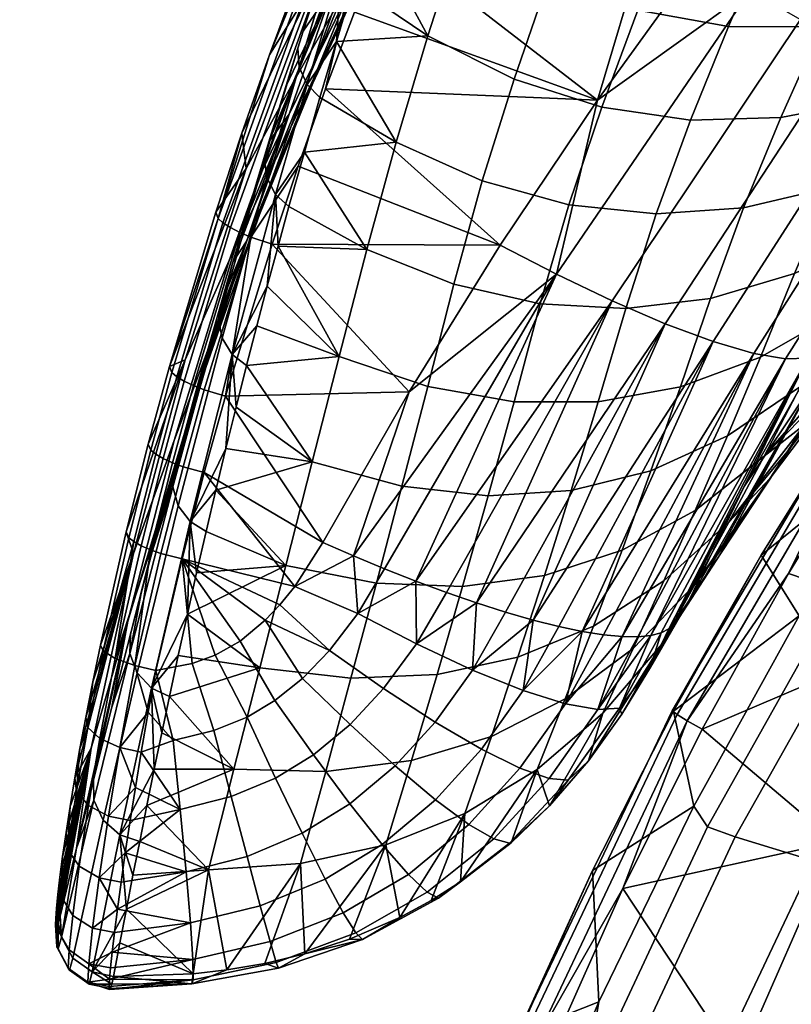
# Model space of a CAD drawing. Header units: millimetres. Extents: x -347 to 347, y -351 to 323.
# Tile 68 of 120: x -267 to -224, y 71 to 127. Entities that reach past the tile are written whole.
import ezdxf

# ---------------------------------------------------------------- set-up
doc = ezdxf.new("R2010")
doc.units = ezdxf.units.MM
doc.header["$MEASUREMENT"] = 0
for name, color, linetype in [('kolecka', 250, 'Continuous'), ('operadlo', 23, 'Continuous'), ('sedak', 23, 'Continuous')]:
    doc.layers.add(name, color=color, linetype=linetype)

msp = doc.modelspace()

# ---------------------------------------------------------------- meshes
at = {"layer": 'kolecka'}
mesh = msp.add_polyface(dxfattribs=at)
corners = [(-188.26, 263.258, 35.459), (-188.26, 262.757, 30), (-177.26, 262.878, 32.696), (-177.26, 263.258, 35.459), (-188.26, 263.258, 24.541), (-177.26, 262.878, 27.304), (-177.26, 262.757, 30), (-188.26, 264.863, 41.043), (-177.26, 263.915, 38.255), (-177.26, 264.863, 41.043), (-188.26, 264.863, 18.957), (-177.26, 264.863, 18.957), (-177.26, 263.915, 21.745), (-177.26, 263.258, 24.541), (-175.138, 263.635, 30), (-175.138, 264.152, 35.456), (-176.154, 263.495, 35.582), (-176.154, 262.966, 30), (-175.138, 264.196, 24.319), (-176.154, 263.541, 24.188), (-176.154, 265.059, 40.966), (-176.154, 265.234, 18.6), (-210.26, 263.258, 35.459), (-221.26, 263.258, 35.459), (-221.26, 262.878, 32.696), (-210.26, 262.757, 30), (-221.26, 262.757, 30), (-221.26, 262.878, 27.304), (-210.26, 263.258, 24.541), (-210.26, 264.863, 41.043), (-221.26, 264.863, 41.043), (-221.26, 263.915, 38.255), (-221.26, 263.258, 24.541), (-221.26, 263.915, 21.745), (-210.26, 264.863, 18.957), (-223.381, 263.635, 30), (-222.363, 262.966, 30), (-222.363, 263.495, 35.582), (-223.381, 264.152, 35.456), (-223.381, 264.196, 24.319), (-222.363, 263.541, 24.188), (-222.363, 265.234, 18.6), (-300.408, -56.257, 30), (-300.408, -56.378, 27.304), (-311.408, -56.257, 30), (-299.304, -56.466, 30), (-300.408, -56.378, 32.696), (-333.408, -56.758, 24.541), (-344.408, -56.378, 27.304), (-344.408, -56.257, 30), (-333.408, -56.257, 30), (-344.408, -56.378, 32.696), (-333.408, -56.758, 35.459), (-345.513, -56.466, 30)]
mesh.append_faces([[corners[k] for k in face] for face in [(0, 1, 2, 3), (1, 4, 5, 6), (7, 0, 8, 9), (4, 10, 11, 12), (1, 6, 2, 2), (4, 13, 5, 5), (4, 12, 13, 13), (3, 8, 0, 0), (14, 15, 16, 17), (18, 14, 17, 19), (16, 8, 3, 3), (16, 3, 2, 2), (17, 6, 5, 5), (19, 5, 13, 13), (17, 2, 6, 6), (19, 13, 12, 12), (16, 20, 8, 8), (17, 16, 2, 2), (21, 19, 12, 12), (17, 5, 19, 19), (22, 23, 24, 25), (25, 26, 27, 28), (29, 30, 31, 22), (28, 32, 33, 34), (25, 24, 26, 26), (28, 27, 32, 32), (23, 22, 31, 31), (35, 36, 37, 38), (39, 40, 36, 35), (37, 23, 31, 31), (37, 24, 23, 23), (36, 27, 26, 26), (40, 32, 27, 27), (36, 26, 24, 24), (40, 33, 32, 32), (36, 24, 37, 37), (41, 33, 40, 40), (36, 40, 27, 27), (42, 43, 44, 44), (45, 43, 42, 42), (45, 42, 46, 46), (47, 48, 49, 50), (50, 49, 51, 52), (53, 49, 48, 48), (53, 51, 49, 49)]])
at = {"layer": 'operadlo'}
mesh = msp.add_polyface(dxfattribs=at)
corners = [(-222.049, 117.159, 616.38), (-224.116, 112.331, 592.743), (-219.459, 114.556, 591.895), (-217.104, 119.148, 615.543), (-219.761, 122.026, 639.883), (-214.567, 123.862, 639.086), (-217.304, 126.966, 663.341), (-211.889, 128.708, 662.589), (-214.729, 132.017, 686.843), (-209.104, 133.694, 686.113), (-220.211, 131.26, 687.353), (-222.608, 126.109, 663.869), (-217.912, 136.179, 709.219), (-212.259, 136.855, 708.746), (-218.289, 112.126, 558.827), (-223.783, 106.023, 544.337), (-219.387, 110.391, 548.151), (-217.167, 113.907, 569.494), (-221.666, 110.159, 568.144), (-216.019, 115.735, 580.151), (-214.844, 117.612, 590.797), (-213.505, 119.76, 602.634), (-212.133, 121.968, 614.453), (-210.729, 124.232, 626.257), (-220.154, 108.941, 464.775), (-223.185, 106.019, 431.215), (-215.842, 117.253, 429.065), (-212.633, 118.944, 462.664), (-216.951, 112.186, 498.284), (-209.261, 120.925, 496.215), (-218.053, 115.422, 413.227), (-213.139, 122.744, 411.301), (-222.672, 107.945, 415.226), (-222.537, 105.452, 516.067), (-213.557, 115.783, 531.722), (-209.949, 119.788, 565.082), (-221.51, 107.055, 526.77), (-220.46, 108.701, 537.465), (-208.058, 122.043, 581.75), (-206.105, 124.51, 598.412), (-215.043, 122.684, 404.363), (-213.862, 122.554, 407.838), (-223.382, 107.599, 411.601), (-224.623, 107.562, 407.946), (-216.678, 123.157, 401.007), (-226.399, 107.869, 404.413), (-207.731, 138.594, 394.911), (-205.873, 137.643, 397.868), (-218.732, 123.977, 397.904), (-209.887, 139.855, 392.291), (-221.137, 125.117, 395.177), (-212.262, 141.378, 390.091), (-223.794, 126.531, 392.918), (-207.97, 129.86, 409.454)]
mesh.append_faces([[corners[k] for k in face] for face in [(0, 1, 2, 3), (4, 0, 3, 5), (6, 4, 5, 7), (8, 6, 7, 9), (10, 11, 6, 8), (12, 10, 8, 13), (14, 15, 16, 16), (17, 18, 14, 14), (18, 17, 19, 19), (2, 19, 20, 20), (3, 21, 22, 22), (2, 20, 21, 21), (3, 22, 23, 23), (23, 5, 3, 3), (3, 2, 21, 21), (18, 19, 2, 2), (24, 25, 26, 27), (28, 24, 27, 29), (30, 31, 26, 26), (32, 30, 26, 26), (33, 28, 34, 34), (16, 34, 35, 35), (33, 34, 36, 36), (34, 37, 36, 36), (35, 14, 16, 16), (35, 17, 14, 14), (19, 17, 35, 35), (16, 37, 34, 34), (38, 20, 19, 19), (39, 21, 20, 20), (35, 38, 19, 19), (40, 41, 42, 43), (44, 40, 43, 45), (46, 47, 44, 48), (49, 46, 48, 50), (51, 49, 50, 52), (41, 31, 30, 30), (41, 53, 31, 31), (42, 41, 30, 30)]])
mesh = msp.add_polyface(dxfattribs=at)
corners = [(-248.039, 113.67, 593.235), (-249.575, 107.687, 569.611), (-244.631, 106.008, 569.955), (-243.17, 111.74, 593.637), (-246.403, 119.67, 616.794), (-241.582, 117.507, 617.214), (-253, 113.851, 584.223), (-251.529, 119.119, 604.258), (-244.62, 125.608, 640.277), (-249.735, 125.3, 627.785), (-242.721, 131.517, 663.729), (-247.843, 131.569, 651.665), (-246.87, 134.702, 663.604), (-248.798, 128.435, 639.726), (-250.654, 122.163, 615.844), (-240.573, 113.917, 393.193), (-245.676, 105.71, 394.913), (-253.335, 113.975, 391.798), (-251.877, 118.321, 390.663), (-247.034, 131.197, 387.296), (-235.136, 122.018, 391.549), (-248.727, 126.933, 388.411), (-250.341, 122.641, 389.534), (-246.292, 134.593, 605.11), (-248.95, 128.257, 575.492), (-252.378, 121.243, 577.879), (-249.926, 128.339, 607.369), (-245.115, 135.256, 573.127), (-247.88, 129.705, 543.387), (-251.53, 121.944, 545.876), (-246.656, 132.616, 511.062), (-249.437, 127.814, 481.194), (-253.185, 118.605, 483.899), (-250.569, 124.156, 513.645), (-243.805, 137.416, 540.925), (-245.223, 136.923, 478.524), (-248.074, 132.852, 448.531), (-252.145, 123.009, 451.322), (-246.426, 139.201, 415.67), (-250.153, 133.233, 390.26), (-251.854, 128.906, 391.375), (-250.856, 128.781, 418.536), (-250.573, 129.046, 626.882), (-249.538, 132.227, 638.804), (-247.395, 135.492, 636.863), (-248.485, 135.407, 650.724), (-250.058, 132.871, 389.028), (-248.229, 131.678, 387.29), (-245.21, 135.558, 386.154), (-249.903, 130.21, 639.358), (-249.496, 129.197, 639.586), (-247.549, 135.506, 663.453), (-247.914, 136.558, 663.212), (-249.904, 131.289, 639.078), (-247.852, 137.658, 662.921), (-251.827, 123.859, 615.498), (-251.376, 122.884, 615.715)]
mesh.append_faces([[corners[k] for k in face] for face in [(0, 1, 2, 3), (4, 0, 3, 5), (0, 6, 1, 1), (7, 0, 4, 4), (4, 8, 9, 9), (8, 10, 11, 11), (10, 12, 11, 11), (11, 13, 8, 8), (9, 14, 4, 4), (13, 9, 8, 8), (7, 4, 14, 14), (15, 16, 17, 17), (17, 18, 15, 15), (19, 20, 21, 21), (15, 18, 22, 22), (23, 24, 25, 26), (27, 28, 29, 24), (30, 31, 32, 33), (34, 30, 33, 28), (35, 36, 37, 31), (38, 39, 40, 40), (41, 38, 40, 40), (42, 43, 44, 44), (26, 42, 44, 44), (45, 44, 43, 43), (46, 40, 39, 39), (47, 19, 21, 21), (47, 21, 22, 22), (19, 47, 48, 48), (49, 50, 51, 52), (53, 49, 52, 54), (55, 56, 50, 49), (51, 11, 12, 12), (50, 13, 11, 11), (56, 14, 9, 9), (50, 9, 13, 13), (51, 50, 11, 11), (56, 9, 50, 50), (42, 53, 43, 43)]])
mesh = msp.add_polyface(dxfattribs=at)
corners = [(-224.116, 112.331, 592.743), (-226.024, 107.656, 568.977), (-221.666, 110.159, 568.144), (-219.459, 114.556, 591.895), (-228.816, 110.937, 593.341), (-230.5, 105.99, 569.574), (-226.97, 116.001, 616.966), (-222.049, 117.159, 616.38), (-231.865, 115.673, 617.3), (-233.559, 110.374, 593.689), (-236.736, 116.175, 617.383), (-238.343, 110.642, 593.788), (-241.582, 117.507, 617.214), (-243.17, 111.74, 593.637), (-224.881, 121.041, 640.441), (-219.761, 122.026, 639.883), (-229.927, 120.906, 640.759), (-234.898, 121.623, 640.838), (-239.797, 123.19, 640.677), (-244.62, 125.608, 640.277), (-246.403, 119.67, 616.794), (-222.608, 126.109, 663.869), (-217.304, 126.966, 663.341), (-227.803, 126.135, 664.171), (-232.886, 127.046, 664.249), (-237.858, 128.84, 664.101), (-242.721, 131.517, 663.729), (-225.554, 131.423, 687.643), (-220.211, 131.26, 687.353), (-230.756, 132.505, 687.712), (-235.816, 134.508, 687.561), (-240.735, 137.43, 687.19), (-223.395, 136.458, 709.501), (-217.912, 136.179, 709.219), (-245.914, 137.73, 675.143), (-246.87, 134.702, 663.604), (-222.672, 107.945, 415.226), (-215.842, 117.253, 429.065), (-223.185, 106.019, 431.215), (-218.732, 123.977, 397.904), (-216.678, 123.157, 401.007), (-226.399, 107.869, 404.413), (-228.668, 108.529, 401.158), (-221.137, 125.117, 395.177), (-231.346, 109.52, 398.324), (-223.794, 126.531, 392.918), (-234.312, 110.795, 396.021), (-226.596, 128.151, 391.185), (-237.433, 112.287, 394.307), (-223.382, 107.599, 411.601), (-218.053, 115.422, 413.227), (-245.676, 105.71, 394.913), (-240.573, 113.917, 393.193), (-235.136, 122.018, 391.549), (-229.433, 129.906, 389.992), (-223.502, 137.538, 388.52), (-232.62, 130.457, 389.389), (-247.034, 131.197, 387.296), (-250.341, 122.641, 389.534), (-245.21, 135.558, 386.154), (-248.727, 126.933, 388.411)]
mesh.append_faces([[corners[k] for k in face] for face in [(0, 1, 2, 3), (4, 5, 1, 0), (6, 4, 0, 7), (8, 9, 4, 6), (10, 11, 9, 8), (12, 13, 11, 10), (14, 6, 7, 15), (16, 8, 6, 14), (17, 10, 8, 16), (18, 12, 10, 17), (19, 20, 12, 18), (21, 14, 15, 22), (23, 16, 14, 21), (24, 17, 16, 23), (25, 18, 17, 24), (26, 19, 18, 25), (27, 23, 21, 28), (29, 24, 23, 27), (30, 25, 24, 29), (31, 26, 25, 30), (32, 27, 28, 33), (34, 35, 26, 26), (36, 37, 38, 38), (39, 40, 41, 42), (43, 39, 42, 44), (45, 43, 44, 46), (47, 45, 46, 48), (49, 50, 36, 36), (48, 51, 52, 52), (52, 53, 48, 48), (54, 47, 53, 53), (48, 53, 47, 47), (47, 54, 55, 55), (56, 54, 53, 53), (53, 57, 56, 56), (55, 54, 56, 56), (58, 53, 52, 52), (56, 57, 59, 59), (58, 60, 53, 53)]])
mesh = msp.add_polyface(dxfattribs=at)
corners = [(-252.387, 116.073, 592.672), (-248.039, 113.67, 593.235), (-251.529, 119.119, 604.258), (-248.95, 128.257, 575.492), (-251.53, 121.944, 545.876), (-254.751, 114.157, 548.386), (-252.378, 121.243, 577.879), (-250.569, 124.156, 513.645), (-253.185, 118.605, 483.899), (-256.461, 109.321, 486.633), (-254.034, 115.634, 516.257), (-247.88, 129.705, 543.387), (-249.437, 127.814, 481.194), (-252.145, 123.009, 451.322), (-255.726, 113.052, 454.149), (-248.074, 132.852, 448.531), (-250.856, 128.781, 418.536), (-254.781, 118.204, 421.447), (-255.016, 120.166, 393.624), (-256.475, 115.756, 394.759), (-251.854, 128.906, 391.375), (-253.476, 124.55, 392.496), (-254.188, 117.45, 583.382), (-254.857, 115.207, 574.943), (-253.508, 119.696, 591.819), (-255.518, 112.968, 566.502), (-249.926, 128.339, 607.369), (-252.558, 122.781, 603.39), (-251.59, 125.865, 614.959), (-250.573, 129.046, 626.882), (-256.08, 115.162, 392.969), (-256.354, 115.403, 393.557), (-250.058, 132.871, 389.028), (-249.789, 132.604, 388.423), (-255.662, 114.894, 392.459), (-249.371, 132.299, 387.902), (-255.129, 114.622, 392.072), (-248.834, 131.981, 387.516), (-254.529, 114.368, 391.837), (-248.229, 131.678, 387.29), (-250.341, 122.641, 389.534), (-251.877, 118.321, 390.663), (-251.891, 124.92, 615.228), (-251.827, 123.859, 615.498), (-249.903, 130.21, 639.358), (-249.904, 131.289, 639.078), (-253.63, 117.698, 592.347), (-253.135, 116.754, 592.553), (-251.376, 122.884, 615.715), (-253.75, 118.744, 592.085), (-250.654, 122.163, 615.844), (-253, 113.851, 584.223)]
mesh.append_faces([[corners[k] for k in face] for face in [(0, 1, 2, 2), (3, 4, 5, 6), (7, 8, 9, 10), (11, 7, 10, 4), (12, 13, 14, 8), (15, 16, 17, 13), (17, 18, 19, 19), (16, 20, 21, 21), (16, 21, 18, 18), (18, 17, 16, 16), (22, 6, 23, 23), (22, 24, 6, 6), (23, 6, 25, 25), (26, 24, 27, 27), (26, 27, 28, 28), (29, 26, 28, 28), (6, 24, 26, 26), (5, 25, 6, 6), (30, 31, 32, 33), (34, 30, 33, 35), (36, 34, 35, 37), (38, 36, 37, 39), (32, 21, 20, 20), (31, 19, 18, 18), (31, 18, 21, 21), (31, 21, 32, 32), (39, 40, 41, 38), (42, 43, 44, 45), (46, 47, 48, 43), (49, 46, 43, 42), (47, 2, 50, 48), (51, 0, 47, 47), (0, 2, 47, 47), (45, 29, 28, 42), (28, 27, 42, 42), (49, 27, 24, 24), (22, 49, 24, 24), (27, 49, 42, 42), (49, 22, 23, 23)]])
mesh = msp.add_polyface(dxfattribs=at)
corners = [(-248.039, 113.67, 593.235), (-252.387, 116.073, 592.672), (-253, 113.851, 584.223), (-254.186, 109.409, 567.323), (-254.758, 107.188, 558.872), (-249.575, 107.687, 569.611), (-253.6, 111.63, 575.774), (-254.034, 115.634, 516.257), (-256.461, 109.321, 486.633), (-259.257, 99.985, 489.39), (-257.044, 107.072, 518.89), (-251.53, 121.944, 545.876), (-254.751, 114.157, 548.386), (-255.726, 113.052, 454.149), (-258.192, 107.498, 424.395), (-261.083, 96.69, 427.373), (-258.811, 103.006, 457.006), (-253.185, 118.605, 483.899), (-252.145, 123.009, 451.322), (-254.781, 118.204, 421.447), (-257.494, 106.065, 540.378), (-256.836, 108.397, 549.22), (-258.144, 103.738, 531.535), (-259.071, 107.139, 396.976), (-260.253, 102.802, 398.092), (-256.475, 115.756, 394.759), (-255.518, 112.968, 566.502), (-256.166, 110.733, 558.06), (-258.664, 106.563, 395.209), (-258.939, 106.792, 395.789), (-256.354, 115.403, 393.557), (-256.08, 115.162, 392.969), (-258.248, 106.313, 394.704), (-255.662, 114.894, 392.459), (-257.72, 106.063, 394.317), (-255.129, 114.622, 392.072), (-257.125, 105.833, 394.076), (-254.529, 114.368, 391.837), (-255.935, 105.481, 394.014), (-253.335, 113.975, 391.798), (-251.877, 118.321, 390.663), (-256.131, 108.72, 558.577), (-255.561, 107.813, 558.77), (-253.135, 116.754, 592.553), (-253.63, 117.698, 592.347), (-256.334, 109.76, 558.324), (-253.75, 118.744, 592.085), (-255.344, 104.865, 550.023), (-255.916, 102.544, 541.173), (-254.857, 115.207, 574.943), (-258.884, 100.404, 522.957)]
mesh.append_faces([[corners[k] for k in face] for face in [(0, 1, 2, 2), (3, 4, 5, 5), (6, 5, 2, 2), (5, 6, 3, 3), (7, 8, 9, 10), (11, 7, 10, 12), (13, 14, 15, 16), (17, 13, 16, 8), (18, 19, 14, 13), (20, 21, 12, 12), (20, 12, 22, 22), (12, 10, 22, 22), (14, 23, 24, 24), (19, 25, 23, 23), (19, 23, 14, 14), (26, 12, 27, 27), (12, 21, 27, 27), (28, 29, 30, 31), (32, 28, 31, 33), (34, 32, 33, 35), (36, 34, 35, 37), (30, 23, 25, 25), (23, 30, 29, 29), (37, 38, 36, 36), (37, 39, 38, 38), (37, 40, 39, 39), (41, 42, 43, 44), (45, 41, 44, 46), (3, 6, 42, 42), (6, 2, 43, 43), (47, 4, 42, 42), (48, 47, 42, 42), (4, 3, 42, 42), (6, 43, 42, 42), (46, 49, 26, 45), (45, 20, 22, 50), (45, 26, 27, 27), (45, 21, 20, 20), (21, 45, 27, 27)]])
mesh = msp.add_polyface(dxfattribs=at)
corners = [(-231.427, 95.148, 497.372), (-233.147, 91.382, 473.436), (-229.687, 94.949, 472.663), (-227.785, 98.442, 496.589), (-233.766, 96.871, 521.88), (-235.361, 92.63, 497.976), (-229.672, 99.095, 521.281), (-238.102, 95.451, 522.281), (-239.588, 90.886, 498.402), (-232.147, 101.312, 545.75), (-227.873, 103.255, 545.152), (-236.605, 100.197, 546.13), (-241.248, 99.908, 546.291), (-242.68, 94.836, 522.483), (-246.073, 100.446, 546.235), (-247.502, 95.026, 522.487), (-251.083, 101.81, 545.961), (-252.565, 96.021, 522.292), (-235.094, 105.159, 569.936), (-230.5, 105.99, 569.574), (-239.804, 105.166, 570.063), (-244.631, 106.008, 569.955), (-249.575, 107.687, 569.611), (-233.559, 110.374, 593.689), (-228.816, 110.937, 593.341), (-238.343, 110.642, 593.788), (-243.17, 111.74, 593.637), (-231.532, 91.626, 448.713), (-230.027, 94.04, 430.176), (-229.155, 95.339, 440.934), (-243.582, 94.503, 399.405), (-245.258, 91.627, 400.007), (-245.303, 95.143, 398.489), (-247.041, 95.83, 397.742), (-248.546, 93.326, 398.267), (-248.777, 96.553, 397.162), (-252.068, 94.839, 397.27), (-226.933, 100.422, 417.278), (-230.885, 92.773, 419.412), (-231.154, 92.481, 417.535), (-226.399, 107.869, 404.413), (-234.801, 92.137, 408.068), (-235.985, 92.324, 406.315), (-237.305, 92.6, 404.662), (-228.668, 108.529, 401.158), (-233.762, 92.039, 409.899), (-224.623, 107.562, 407.946), (-232.875, 92.028, 411.784), (-231.346, 109.52, 398.324), (-240.28, 93.403, 401.733), (-241.901, 93.92, 400.489), (-234.312, 110.795, 396.021), (-238.742, 92.961, 403.129), (-237.433, 112.287, 394.307), (-250.5, 97.294, 396.745), (-245.676, 105.71, 394.913), (-255.935, 105.481, 394.014), (-253.335, 113.975, 391.798)]
mesh.append_faces([[corners[k] for k in face] for face in [(0, 1, 2, 3), (4, 5, 0, 6), (7, 8, 5, 4), (9, 4, 6, 10), (11, 7, 4, 9), (12, 13, 7, 11), (14, 15, 13, 12), (16, 17, 15, 14), (18, 11, 9, 19), (20, 12, 11, 18), (21, 14, 12, 20), (22, 16, 14, 21), (23, 18, 19, 24), (25, 20, 18, 23), (26, 21, 20, 25), (27, 28, 29, 29), (30, 31, 32, 32), (33, 34, 35, 35), (33, 32, 34, 34), (35, 34, 36, 36), (37, 38, 39, 39), (40, 41, 42, 42), (42, 43, 44, 44), (45, 46, 47, 47), (41, 40, 45, 45), (48, 49, 50, 50), (51, 50, 30, 30), (48, 44, 52, 52), (43, 52, 44, 44), (48, 50, 51, 51), (52, 49, 48, 48), (32, 51, 30, 30), (53, 32, 33, 33), (35, 53, 33, 33), (54, 55, 35, 35), (53, 35, 55, 55), (53, 51, 32, 32), (54, 56, 55, 55), (56, 57, 55, 55)]])
mesh = msp.add_polyface(dxfattribs=at)
corners = [(-229.672, 99.095, 521.281), (-231.427, 95.148, 497.372), (-227.785, 98.442, 496.589), (-225.82, 102.125, 520.483), (-227.873, 103.255, 545.152), (-223.783, 106.023, 544.337), (-226.024, 107.656, 568.977), (-221.666, 110.159, 568.144), (-230.5, 105.99, 569.574), (-232.147, 101.312, 545.75), (-231.532, 91.626, 448.713), (-229.155, 95.339, 440.934), (-228.266, 96.673, 451.687), (-229.687, 94.949, 472.663), (-227.359, 98.042, 462.434), (-226.435, 99.447, 473.175), (-225.49, 100.89, 483.909), (-223.543, 103.891, 505.355), (-224.527, 102.371, 494.636), (-221.51, 107.055, 526.77), (-222.537, 105.452, 516.067), (-219.387, 110.391, 548.151), (-220.46, 108.701, 537.465), (-218.289, 112.126, 558.827), (-223.185, 106.019, 431.215), (-220.154, 108.941, 464.775), (-216.951, 112.186, 498.284), (-226.933, 100.422, 417.278), (-222.672, 107.945, 415.226), (-230.027, 94.04, 430.176), (-230.885, 92.773, 419.412), (-223.382, 107.599, 411.601), (-232.146, 92.102, 413.7), (-231.572, 92.255, 415.624), (-231.154, 92.481, 417.535), (-224.623, 107.562, 407.946), (-232.875, 92.028, 411.784), (-233.762, 92.039, 409.899), (-226.399, 107.869, 404.413), (-235.985, 92.324, 406.315), (-228.668, 108.529, 401.158)]
mesh.append_faces([[corners[k] for k in face] for face in [(0, 1, 2, 3), (4, 0, 3, 5), (6, 4, 5, 7), (8, 9, 4, 6), (10, 11, 12, 12), (13, 14, 15, 15), (16, 13, 15, 15), (13, 10, 12, 14), (2, 13, 16, 16), (17, 2, 18, 18), (18, 2, 16, 16), (19, 3, 20, 20), (21, 5, 22, 22), (22, 5, 19, 19), (20, 3, 17, 17), (17, 3, 2, 2), (23, 7, 5, 5), (5, 3, 19, 19), (12, 24, 25, 25), (26, 16, 25, 25), (24, 27, 28, 28), (29, 30, 27, 27), (24, 11, 29, 29), (12, 25, 14, 14), (12, 11, 24, 24), (25, 15, 14, 14), (16, 26, 18, 18), (18, 26, 17, 17), (20, 17, 26, 26), (16, 15, 25, 25), (27, 24, 29, 29), (31, 28, 27, 27), (32, 31, 33, 33), (31, 34, 33, 33), (27, 34, 31, 31), (35, 31, 32, 32), (32, 36, 35, 35), (35, 37, 38, 38), (39, 40, 38, 38)]])
mesh = msp.add_polyface(dxfattribs=at)
corners = [(-251.083, 101.81, 545.961), (-256.475, 100.226, 532.321), (-252.565, 96.021, 522.292), (-249.575, 107.687, 569.611), (-254.758, 107.188, 558.872), (-257.02, 97.91, 523.467), (-255.344, 104.865, 550.023), (-255.916, 102.544, 541.173), (-257.551, 95.599, 514.612), (-250.5, 97.294, 396.745), (-252.068, 94.839, 397.27), (-257.121, 101.205, 395.129), (-258.366, 96.38, 396.385), (-255.935, 105.481, 394.014), (-256.461, 109.321, 486.633), (-258.811, 103.006, 457.006), (-261.391, 92.896, 459.885), (-259.257, 99.985, 489.39), (-260.034, 96.784, 504.994), (-260.646, 94.475, 496.143), (-259.413, 99.097, 513.843), (-258.783, 101.416, 522.69), (-257.044, 107.072, 518.89), (-258.144, 103.738, 531.535), (-258.192, 107.498, 424.395), (-260.253, 102.802, 398.092), (-261.488, 97.901, 399.35), (-261.083, 96.69, 427.373), (-259.841, 102.235, 396.337), (-260.117, 102.458, 396.913), (-258.939, 106.792, 395.789), (-258.664, 106.563, 395.209), (-259.426, 101.994, 395.834), (-258.248, 106.313, 394.704), (-258.9, 101.755, 395.448), (-257.72, 106.063, 394.317), (-258.309, 101.536, 395.203), (-257.125, 105.833, 394.076), (-261.07, 97.349, 397.609), (-261.347, 97.564, 398.181), (-260.658, 97.12, 397.109), (-260.137, 96.894, 396.722), (-259.549, 96.688, 396.473), (-259.071, 107.139, 396.976), (-258.585, 99.347, 523.207), (-257.908, 98.466, 523.387), (-255.561, 107.813, 558.77), (-256.131, 108.72, 558.577), (-258.884, 100.404, 522.957), (-256.334, 109.76, 558.324)]
mesh.append_faces([[corners[k] for k in face] for face in [(0, 1, 2, 2), (3, 4, 0, 0), (2, 1, 5, 5), (6, 7, 0, 0), (1, 0, 7, 7), (8, 2, 5, 5), (4, 6, 0, 0), (9, 10, 11, 11), (12, 11, 10, 10), (9, 11, 13, 13), (14, 15, 16, 17), (18, 17, 19, 19), (20, 21, 22, 22), (21, 23, 22, 22), (18, 20, 22, 22), (22, 17, 18, 18), (24, 25, 26, 26), (27, 24, 26, 26), (28, 29, 30, 31), (32, 28, 31, 33), (34, 32, 33, 35), (36, 34, 35, 37), (38, 39, 29, 28), (40, 38, 28, 32), (41, 40, 32, 34), (42, 41, 34, 36), (30, 29, 25, 43), (26, 25, 29, 39), (13, 11, 36, 37), (11, 12, 42, 36), (44, 45, 46, 47), (48, 44, 47, 49), (1, 7, 45, 45), (5, 1, 45, 45), (45, 8, 5, 5), (7, 46, 45, 45), (48, 23, 21, 21), (48, 20, 18, 18), (20, 48, 21, 21)]])
mesh = msp.add_polyface(dxfattribs=at)
corners = [(-254.025, 90.303, 498.609), (-252.565, 96.021, 522.292), (-258.07, 93.291, 505.755), (-257.551, 95.599, 514.612), (-258.576, 90.989, 496.897), (-250.5, 97.294, 396.745), (-248.777, 96.553, 397.162), (-252.068, 94.839, 397.27), (-248.546, 93.326, 398.267), (-250.121, 91.272, 398.669), (-252.9, 93.811, 397.475), (-253.715, 92.95, 397.638), (-251.631, 89.707, 398.961), (-258.366, 96.38, 396.385), (-256.514, 90.998, 397.956), (-255.109, 91.784, 397.842), (-257.801, 90.545, 397.996), (-259.842, 90.139, 397.986), (-258.811, 103.006, 457.006), (-261.083, 96.69, 427.373), (-263.445, 85.807, 430.375), (-261.391, 92.896, 459.885), (-264.076, 85.782, 403.374), (-264.364, 84.139, 404.479), (-263.752, 87.519, 402.43), (-263.361, 89.508, 401.59), (-262.932, 91.566, 400.956), (-260.646, 94.475, 496.143), (-259.257, 99.985, 489.39), (-261.25, 92.171, 487.291), (-262.3, 88.094, 471.584), (-261.488, 97.901, 399.35), (-261.347, 97.564, 398.181), (-262.785, 91.237, 399.801), (-261.07, 97.349, 397.609), (-262.105, 90.818, 398.74), (-260.658, 97.12, 397.109), (-260.137, 96.894, 396.722), (-261.013, 90.419, 398.098), (-259.549, 96.688, 396.473), (-260.878, 90.015, 487.818), (-260.068, 89.159, 487.983), (-257.908, 98.466, 523.387), (-258.585, 99.347, 523.207), (-261.286, 91.104, 487.567), (-258.884, 100.404, 522.957), (-260.034, 96.784, 504.994)]
mesh.append_faces([[corners[k] for k in face] for face in [(0, 1, 2, 2), (2, 1, 3, 3), (4, 0, 2, 2), (5, 6, 7, 7), (8, 9, 10, 7), (9, 11, 10, 10), (9, 12, 11, 11), (10, 13, 7, 7), (13, 10, 11, 11), (14, 13, 15, 15), (11, 15, 13, 13), (16, 13, 14, 14), (17, 13, 16, 16), (18, 19, 20, 21), (22, 23, 19, 19), (24, 22, 19, 19), (25, 24, 19, 19), (26, 25, 19, 19), (27, 28, 29, 29), (29, 28, 30, 30), (30, 28, 21, 21), (19, 31, 26, 26), (26, 31, 32, 33), (33, 32, 34, 34), (34, 35, 33, 33), (34, 36, 35, 35), (36, 37, 35, 35), (38, 35, 37, 37), (39, 38, 37, 37), (13, 17, 38, 39), (40, 41, 42, 43), (44, 40, 43, 45), (2, 41, 4, 4), (3, 42, 2, 2), (45, 46, 27, 44), (41, 2, 42, 42), (44, 27, 29, 29), (30, 44, 29, 29), (33, 25, 26, 26)]])
mesh = msp.add_polyface(dxfattribs=at)
corners = [(-265.428, 76.286, 416.53), (-263.445, 85.807, 430.375), (-265.386, 76.848, 414.527), (-265.309, 77.626, 412.553), (-265.194, 78.6, 410.669), (-264.852, 81.091, 407.256), (-265.043, 79.759, 408.899), (-264.627, 82.547, 405.791), (-264.364, 84.139, 404.479), (-261.391, 92.896, 459.885), (-263.324, 84.032, 455.871), (-262.3, 88.094, 471.584), (-265.188, 76.421, 426.279), (-264.267, 80.221, 441.077), (-265.413, 75.778, 420.572), (-261.083, 96.69, 427.373), (-262.785, 81.783, 456.408), (-261.838, 80.959, 456.558), (-260.068, 89.159, 487.983), (-260.878, 90.015, 487.818), (-263.305, 82.907, 456.155), (-261.286, 91.104, 487.567), (-261.11, 78.7, 449.175), (-260.736, 80.594, 456.581), (-260.332, 82.61, 464.447), (-261.479, 76.813, 441.768), (-265.113, 75.238, 426.574), (-263.604, 82.595, 402.602), (-262.48, 82.011, 402.081), (-262.999, 78.557, 405.251), (-264.119, 79.217, 405.689), (-264.271, 83.385, 403.5), (-264.775, 80.159, 406.439), (-262.959, 86.343, 400.339), (-261.843, 85.842, 399.751), (-263.637, 86.962, 401.338), (-261.543, 79.965, 403.526), (-261.78, 78.321, 405.202), (-261.268, 81.762, 402.024), (-260.971, 83.616, 400.759), (-262.105, 90.818, 398.74), (-261.013, 90.419, 398.098), (-265.128, 77.526, 410.054), (-264.076, 85.782, 403.374), (-262.785, 91.237, 399.801), (-263.361, 89.508, 401.59), (-263.752, 87.519, 402.43)]
mesh.append_faces([[corners[k] for k in face] for face in [(0, 1, 2, 2), (2, 1, 3, 3), (4, 3, 1, 1), (5, 6, 1, 1), (1, 7, 5, 5), (8, 7, 1, 1), (1, 6, 4, 4), (9, 10, 11, 11), (1, 12, 13, 13), (9, 1, 13, 13), (14, 12, 1, 1), (1, 15, 8, 8), (9, 13, 10, 10), (16, 17, 18, 19), (20, 16, 19, 21), (22, 23, 17, 17), (23, 24, 17, 17), (17, 25, 22, 22), (21, 11, 10, 20), (26, 20, 13, 13), (13, 20, 10, 10), (27, 28, 29, 30), (31, 27, 30, 32), (33, 34, 28, 27), (35, 33, 27, 31), (29, 36, 37, 37), (28, 38, 36, 29), (39, 38, 28, 28), (33, 40, 41, 34), (39, 28, 34, 34), (42, 6, 5, 32), (32, 7, 8, 31), (7, 32, 5, 5), (8, 43, 31, 31), (40, 33, 35, 44), (45, 44, 35, 35), (35, 43, 46, 46), (45, 35, 46, 46), (31, 43, 35, 35)]])
mesh = msp.add_polyface(dxfattribs=at)
corners = [(-246.969, 80.406, 450.949), (-251.744, 79.357, 451.158), (-251.509, 74.316, 425.397), (-249.004, 75.129, 424.897), (-246.198, 76.339, 424.277), (-244.433, 77.302, 423.853), (-242.56, 82.157, 450.6), (-238.517, 84.611, 450.111), (-242.788, 78.346, 423.438), (-245.535, 85.118, 474.801), (-241.071, 86.466, 474.505), (-250.332, 84.508, 474.939), (-244.107, 89.917, 498.649), (-239.588, 90.886, 498.402), (-248.92, 89.722, 498.718), (-242.68, 94.836, 522.483), (-238.102, 95.451, 522.281), (-247.502, 95.026, 522.487), (-252.565, 96.021, 522.292), (-254.025, 90.303, 498.609), (-244.214, 87.259, 403.019), (-242.121, 90.168, 402.42), (-239.297, 89.036, 405.438), (-241.629, 85.745, 406.151), (-247.096, 89.138, 400.501), (-245.258, 91.627, 400.007), (-250.121, 91.272, 398.669), (-248.546, 93.326, 398.267), (-244.187, 82.92, 406.796), (-239.475, 84.681, 409.757), (-242.324, 81.543, 410.53), (-246.441, 84.816, 403.535), (-248.97, 87.124, 400.897), (-251.631, 89.707, 398.961), (-244.652, 77.754, 415.462), (-240.936, 80.74, 414.542), (-240.054, 80.506, 418.625), (-244.018, 77.42, 419.656), (-245.713, 78.755, 411.311), (-247.177, 80.425, 407.425), (-248.979, 82.694, 404.012), (-251.017, 85.43, 401.236), (-248.652, 75.479, 416.31), (-248.28, 75.115, 420.616), (-249.354, 76.603, 412.016), (-250.371, 78.487, 407.973), (-251.659, 81.048, 404.408), (-239.964, 80.522, 422.674), (-240.28, 93.403, 401.733), (-241.901, 93.92, 400.489), (-243.582, 94.503, 399.405), (-245.303, 95.143, 398.489)]
mesh.append_faces([[corners[k] for k in face] for face in [(0, 1, 2, 2), (3, 0, 2, 2), (0, 3, 4, 4), (4, 5, 6, 6), (6, 0, 4, 4), (7, 6, 8, 8), (5, 8, 6, 6), (9, 0, 6, 10), (11, 1, 0, 9), (12, 9, 10, 13), (14, 11, 9, 12), (15, 12, 13, 16), (17, 14, 12, 15), (18, 19, 14, 17), (20, 21, 22, 23), (24, 25, 21, 20), (26, 27, 25, 24), (28, 23, 29, 30), (31, 20, 23, 28), (32, 24, 20, 31), (33, 26, 24, 32), (34, 35, 36, 37), (38, 30, 35, 34), (39, 28, 30, 38), (40, 31, 28, 39), (41, 32, 31, 40), (42, 34, 37, 43), (44, 38, 34, 42), (45, 39, 38, 44), (46, 40, 39, 45), (47, 8, 37, 36), (37, 8, 5, 5), (48, 21, 49, 49), (49, 25, 50, 50), (51, 25, 27, 27), (49, 21, 25, 25), (43, 37, 5, 4), (43, 3, 2, 2), (43, 4, 3, 3)]])
mesh = msp.add_polyface(dxfattribs=at)
corners = [(-234.841, 87.767, 449.482), (-238.517, 84.611, 450.111), (-237.817, 82.589, 422.039), (-231.532, 91.626, 448.713), (-235.646, 85.1, 421.338), (-239.964, 80.522, 422.674), (-242.788, 78.346, 423.438), (-233.771, 87.708, 420.66), (-233.147, 91.382, 473.436), (-229.687, 94.949, 472.663), (-236.942, 88.555, 474.049), (-241.071, 86.466, 474.505), (-242.56, 82.157, 450.6), (-235.361, 92.63, 497.976), (-231.427, 95.148, 497.372), (-239.588, 90.886, 498.402), (-232.168, 90.333, 420.006), (-230.885, 92.773, 419.412), (-230.027, 94.04, 430.176), (-237.843, 84.105, 413.654), (-235.118, 87.964, 412.727), (-233.907, 88.036, 416.632), (-236.773, 84.012, 417.643), (-239.475, 84.681, 409.757), (-236.93, 88.292, 408.932), (-241.629, 85.745, 406.151), (-239.297, 89.036, 405.438), (-240.936, 80.74, 414.542), (-240.054, 80.506, 418.625), (-242.324, 81.543, 410.53), (-231.572, 92.255, 415.624), (-231.154, 92.481, 417.535), (-232.146, 92.102, 413.7), (-234.801, 92.137, 408.068), (-235.985, 92.324, 406.315), (-232.875, 92.028, 411.784), (-233.762, 92.039, 409.899), (-238.742, 92.961, 403.129), (-242.121, 90.168, 402.42), (-240.28, 93.403, 401.733), (-237.305, 92.6, 404.662)]
mesh.append_faces([[corners[k] for k in face] for face in [(0, 1, 2, 2), (3, 0, 4, 4), (5, 1, 6, 6), (1, 5, 2, 2), (2, 4, 0, 0), (4, 7, 3, 3), (8, 0, 3, 9), (10, 1, 0, 8), (11, 12, 1, 10), (13, 10, 8, 14), (15, 11, 10, 13), (16, 17, 18, 18), (3, 7, 18, 18), (18, 7, 16, 16), (19, 20, 21, 22), (23, 24, 20, 19), (25, 26, 24, 23), (27, 19, 22, 28), (29, 23, 19, 27), (16, 30, 31, 31), (30, 16, 21, 21), (7, 21, 16, 16), (17, 16, 31, 31), (32, 30, 21, 21), (33, 24, 34, 34), (32, 20, 35, 35), (35, 20, 36, 36), (36, 24, 33, 33), (20, 32, 21, 21), (7, 4, 22, 21), (28, 2, 5, 5), (22, 4, 2, 2), (36, 20, 24, 24), (2, 28, 22, 22), (26, 34, 24, 24), (37, 38, 39, 39), (26, 37, 40, 40), (37, 26, 38, 38), (26, 40, 34, 34)]])
mesh = msp.add_polyface(dxfattribs=at)
corners = [(-255.465, 84.638, 474.919), (-256.886, 79.01, 451.226), (-251.744, 79.357, 451.158), (-250.332, 84.508, 474.939), (-254.025, 90.303, 498.609), (-248.92, 89.722, 498.718), (-260.332, 82.61, 464.447), (-259.071, 88.692, 488.036), (-259.92, 84.632, 472.312), (-259.5, 86.66, 480.174), (-260.736, 80.594, 456.581), (-258.576, 90.989, 496.897), (-261.11, 78.7, 449.175), (-253.176, 88.467, 399.183), (-251.631, 89.707, 398.961), (-248.97, 87.124, 400.897), (-251.017, 85.43, 401.236), (-253.141, 84.133, 401.497), (-248.979, 82.694, 404.012), (-251.659, 81.048, 404.408), (-254.727, 87.545, 399.339), (-254.732, 79.761, 404.733), (-250.371, 78.487, 407.973), (-253.99, 77.002, 408.446), (-255.62, 83.097, 401.696), (-256.593, 86.789, 399.445), (-258.468, 82.372, 401.812), (-258.133, 78.893, 404.954), (-258.867, 86.231, 399.488), (-255.109, 91.784, 397.842), (-253.715, 92.95, 397.638), (-256.514, 90.998, 397.956), (-261.543, 79.965, 403.526), (-259.842, 90.139, 397.986), (-257.801, 90.545, 397.996), (-261.78, 78.321, 405.202), (-261.268, 81.762, 402.024), (-260.644, 85.576, 399.678), (-260.255, 87.82, 398.714), (-260.971, 83.616, 400.759), (-260.068, 89.159, 487.983), (-261.838, 80.959, 456.558), (-261.843, 85.842, 399.751), (-261.013, 90.419, 398.098)]
mesh.append_faces([[corners[k] for k in face] for face in [(0, 1, 2, 3), (4, 0, 3, 5), (0, 6, 1, 1), (7, 0, 4, 4), (6, 0, 8, 8), (8, 0, 9, 9), (1, 6, 10, 10), (4, 11, 7, 7), (0, 7, 9, 9), (10, 12, 1, 1), (13, 14, 15, 16), (17, 16, 18, 19), (20, 13, 16, 17), (21, 19, 22, 23), (24, 17, 19, 21), (25, 20, 17, 24), (26, 24, 21, 27), (28, 25, 24, 26), (29, 30, 14, 13), (13, 20, 31, 29), (32, 26, 27, 27), (33, 34, 25, 28), (34, 31, 20, 25), (35, 32, 27, 27), (36, 26, 32, 32), (37, 38, 28, 28), (28, 38, 33, 33), (28, 26, 37, 37), (37, 26, 39, 39), (26, 36, 39, 39), (7, 40, 9, 9), (7, 11, 40, 40), (6, 8, 41, 41), (40, 8, 9, 9), (8, 40, 41, 41), (42, 37, 39, 39), (42, 38, 37, 37), (38, 42, 43, 43), (43, 33, 38, 38)]])
mesh = msp.add_polyface(dxfattribs=at)
corners = [(-265.436, 75.927, 418.579), (-263.445, 85.807, 430.375), (-265.428, 76.286, 416.53), (-265.361, 75.821, 422.568), (-265.287, 76.037, 424.437), (-265.188, 76.421, 426.279), (-265.413, 75.778, 420.572), (-261.479, 76.813, 441.768), (-261.838, 80.959, 456.558), (-263.393, 73.3, 426.96), (-264.479, 74.08, 426.829), (-262.785, 81.783, 456.408), (-263.305, 82.907, 456.155), (-265.113, 75.238, 426.574), (-264.267, 80.221, 441.077), (-264.736, 73.519, 418.283), (-263.64, 72.728, 418.182), (-263.569, 72.615, 422.731), (-264.66, 73.409, 422.712), (-265.371, 74.708, 418.43), (-265.293, 74.6, 422.651), (-264.685, 74.529, 413.778), (-263.579, 73.763, 413.556), (-265.322, 75.677, 414.14), (-264.481, 76.461, 409.486), (-263.368, 75.74, 409.15), (-265.128, 77.526, 410.054), (-264.119, 79.217, 405.689), (-262.999, 78.557, 405.251), (-264.775, 80.159, 406.439), (-262.368, 72.374, 422.708), (-262.296, 72.618, 424.844), (-262.416, 72.325, 420.425), (-262.417, 72.898, 415.806), (-262.433, 72.493, 418.148), (-262.367, 73.533, 413.515), (-262.151, 75.51, 409.104), (-262.278, 74.41, 411.259), (-265.386, 76.848, 414.527), (-265.309, 77.626, 412.553), (-265.194, 78.6, 410.669), (-261.985, 76.817, 407.08), (-265.043, 79.759, 408.899)]
mesh.append_faces([[corners[k] for k in face] for face in [(0, 1, 2, 2), (3, 4, 5, 5), (6, 3, 5, 5), (6, 1, 0, 0), (7, 8, 9, 9), (10, 11, 12, 13), (11, 10, 9, 8), (13, 14, 5, 5), (15, 16, 17, 18), (19, 15, 18, 20), (21, 22, 16, 15), (23, 21, 15, 19), (24, 25, 22, 21), (26, 24, 21, 23), (27, 28, 25, 24), (29, 27, 24, 26), (17, 30, 31, 31), (10, 18, 17, 9), (16, 32, 30, 17), (31, 9, 17, 17), (16, 33, 34, 34), (22, 35, 33, 33), (22, 33, 16, 16), (25, 36, 37, 22), (22, 37, 35, 35), (32, 16, 34, 34), (18, 10, 13, 20), (20, 3, 6, 19), (4, 20, 13, 13), (13, 5, 4, 4), (3, 20, 4, 4), (19, 0, 2, 2), (6, 0, 19, 19), (19, 2, 38, 23), (39, 40, 26, 26), (39, 23, 38, 38), (23, 39, 26, 26), (28, 41, 25, 25), (40, 42, 26, 26)]])
mesh = msp.add_polyface(dxfattribs=at)
corners = [(-251.744, 79.357, 451.158), (-255.858, 73.418, 426.143), (-253.746, 73.78, 425.8), (-251.509, 74.316, 425.397), (-261.479, 76.813, 441.768), (-261.84, 74.93, 434.36), (-257.745, 73.205, 426.417), (-262.197, 73.052, 426.95), (-256.886, 79.01, 451.226), (-261.11, 78.7, 449.175), (-253.101, 73.832, 417.079), (-248.652, 75.479, 416.31), (-248.28, 75.115, 420.616), (-252.98, 73.505, 421.497), (-253.438, 74.995, 412.644), (-249.354, 76.603, 412.016), (-253.99, 77.002, 408.446), (-250.371, 78.487, 407.973), (-257.736, 72.865, 417.693), (-257.821, 72.628, 422.209), (-257.756, 73.997, 413.132), (-257.891, 76.038, 408.797), (-258.133, 78.893, 404.954), (-254.732, 79.761, 404.733), (-262.368, 72.374, 422.708), (-262.416, 72.325, 420.425), (-262.296, 72.618, 424.844), (-262.417, 72.898, 415.806), (-262.367, 73.533, 413.515), (-262.433, 72.493, 418.148), (-262.278, 74.41, 411.259), (-261.985, 76.817, 407.08), (-261.78, 78.321, 405.202), (-262.151, 75.51, 409.104), (-263.393, 73.3, 426.96), (-262.999, 78.557, 405.251), (-263.368, 75.74, 409.15)]
mesh.append_faces([[corners[k] for k in face] for face in [(0, 1, 2, 2), (3, 0, 2, 2), (4, 5, 6, 6), (6, 5, 7, 7), (1, 8, 6, 6), (6, 8, 4, 4), (9, 4, 8, 8), (0, 8, 1, 1), (10, 11, 12, 13), (14, 15, 11, 10), (16, 17, 15, 14), (18, 10, 13, 19), (20, 14, 10, 18), (21, 16, 14, 20), (22, 23, 16, 21), (13, 3, 2, 2), (13, 12, 3, 3), (19, 1, 6, 6), (7, 19, 6, 6), (19, 13, 2, 1), (19, 24, 25, 25), (24, 19, 26, 26), (18, 19, 25, 25), (27, 20, 18, 18), (20, 27, 28, 28), (29, 27, 18, 18), (29, 18, 25, 25), (30, 20, 28, 28), (7, 26, 19, 19), (31, 22, 21, 21), (32, 22, 31, 31), (33, 31, 21, 21), (30, 33, 21, 21), (30, 21, 20, 20), (34, 5, 4, 4), (5, 34, 7, 7), (34, 26, 7, 7), (35, 32, 31, 31), (33, 36, 31, 31)]])
at = {"layer": 'sedak'}
mesh = msp.add_polyface(dxfattribs=at)
corners = [(-230.674, 87.687, 400.284), (-220.53, 104.915, 400.228), (-220.037, 104.567, 398.752), (-230.117, 87.341, 398.853), (-230.953, 87.886, 401.848), (-220.767, 105.097, 401.821), (-239.271, 69.635, 400.331), (-238.662, 69.301, 398.937), (-239.586, 69.846, 401.87), (-219.278, 104.059, 397.498), (-224.459, 95.57, 397.59), (-229.276, 86.869, 397.673), (-233.713, 77.968, 397.749), (-213.749, 112.325, 397.4), (-235.415, 78.969, 403.427), (-230.892, 87.879, 403.426), (-225.979, 96.582, 403.426), (-220.693, 105.063, 403.426), (-215.049, 113.309, 403.426), (-239.534, 69.865, 403.426), (-227.434, 80.849, 429.22), (-219.424, 95.058, 429.637), (-220.944, 95.71, 425.176), (-228.986, 81.412, 424.762), (-223.051, 79.513, 437.319), (-215.111, 93.472, 437.752), (-234.362, 66.077, 428.783), (-235.942, 66.556, 424.331), (-223.868, 93.204, 420.381), (-229.757, 82.574, 420.071), (-217.417, 103.504, 420.682), (-235.055, 71.637, 419.751), (-215.795, 92.615, 389.6), (-221.852, 80.57, 389.924), (-227.264, 68.208, 390.233)]
mesh.append_faces([[corners[k] for k in face] for face in [(0, 1, 2, 3), (4, 5, 1, 0), (6, 0, 3, 7), (8, 4, 0, 6), (2, 9, 10, 10), (3, 11, 12, 12), (3, 10, 11, 11), (2, 13, 9, 9), (10, 3, 2, 2), (12, 7, 3, 3), (4, 8, 14, 15), (5, 4, 16, 17), (4, 15, 16, 16), (17, 18, 5, 5), (8, 19, 14, 14), (20, 21, 22, 23), (24, 25, 21, 20), (26, 20, 23, 27), (28, 29, 23, 22), (22, 30, 28, 28), (29, 31, 27, 23), (30, 17, 16, 16), (15, 28, 16, 16), (31, 29, 14, 14), (15, 29, 28, 28), (19, 31, 14, 14), (16, 28, 30, 30), (29, 15, 14, 14), (11, 10, 32, 32), (9, 32, 10, 10), (33, 12, 11, 11), (11, 32, 33, 33), (33, 34, 12, 12)]])
mesh = msp.add_polyface(dxfattribs=at)
corners = [(-246.209, 50.878, 400.367), (-239.271, 69.635, 400.331), (-238.662, 69.301, 398.937), (-245.558, 50.565, 399.001), (-246.554, 51.099, 401.887), (-239.586, 69.846, 401.87), (-237.755, 68.881, 397.816), (-241.387, 59.623, 397.876), (-244.598, 50.209, 397.926), (-247.379, 40.661, 397.968), (-233.713, 77.968, 397.749), (-243.236, 60.583, 403.426), (-239.534, 69.865, 403.426), (-246.511, 51.141, 403.426), (-229.927, 64.977, 436.857), (-223.051, 79.513, 437.319), (-227.434, 80.849, 429.22), (-234.362, 66.077, 428.783), (-223.974, 63.452, 443.777), (-217.179, 77.653, 444.262), (-240.15, 50.818, 428.328), (-235.942, 66.556, 424.331), (-241.752, 51.215, 423.884), (-235.675, 49.94, 436.368), (-229.658, 48.737, 443.258), (-222.302, 47.036, 449.019), (-216.728, 61.313, 449.543), (-235.055, 71.637, 419.751), (-239.736, 60.422, 419.423), (-243.78, 48.963, 419.088), (-249.349, 41.56, 403.426), (-222.173, 52.786, 383.814), (-226.032, 40.04, 384.271), (-236.041, 42.664, 390.806), (-232.002, 55.56, 390.527), (-212.371, 50.013, 377.746), (-216.062, 37.423, 378.343), (-217.698, 65.318, 383.334), (-227.264, 68.208, 390.233), (-212.628, 77.605, 382.829), (-221.852, 80.57, 389.924)]
mesh.append_faces([[corners[k] for k in face] for face in [(0, 1, 2, 3), (4, 5, 1, 0), (2, 6, 7, 7), (3, 8, 9, 9), (3, 7, 8, 8), (2, 10, 6, 6), (3, 2, 7, 7), (5, 4, 11, 12), (4, 13, 11, 11), (14, 15, 16, 17), (18, 19, 15, 14), (20, 17, 21, 22), (23, 14, 17, 20), (24, 18, 14, 23), (25, 26, 18, 24), (21, 27, 28, 28), (22, 28, 29, 29), (21, 28, 22, 22), (13, 29, 11, 11), (30, 29, 13, 13), (28, 12, 11, 11), (12, 28, 27, 27), (29, 28, 11, 11), (31, 32, 33, 34), (35, 36, 32, 31), (37, 31, 34, 38), (39, 37, 38, 40), (33, 9, 8, 8), (8, 7, 34, 34), (7, 6, 34, 34), (38, 6, 10, 10), (6, 38, 34, 34), (8, 34, 33, 33)]])

doc.saveas('drawing.dxf')
